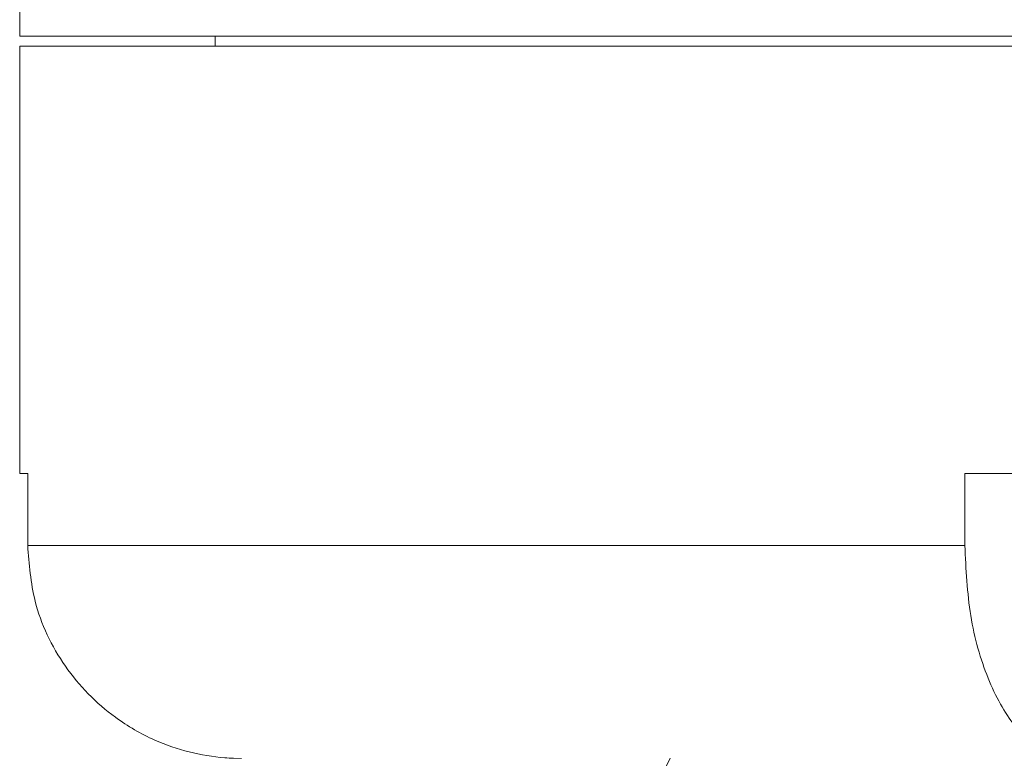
# Model space of a CAD drawing. Header units: inches. Extents: x -4 to 22.9, y -7.2 to 15.7.
# Tile 78 of 127: x 10.723 to 11.587, y 3.191 to 3.839. Entities that reach past the tile are written whole.
import ezdxf

# ---------------------------------------------------------------- set-up
doc = ezdxf.new("R2010")
doc.units = ezdxf.units.IN
doc.header["$MEASUREMENT"] = 0

msp = doc.modelspace()

# ---------------------------------------------------------------- linework, layer by layer
at = {"color": 7, "linetype": 'Continuous', "lineweight": 15}
for p, q in [((10.72284, 4.07592), (10.72284, 3.82492)), ((10.72284, 3.82492), (14.59784, 3.82492)), ((10.89434, 3.82492), (10.89434, 3.81592)), ((10.72284, 3.81592), (10.72284, 3.44092)), ((10.72284, 3.81592), (12.66034, 3.81592)), ((10.72988, 3.44092), (10.72284, 3.44092)), ((10.72988, 3.44092), (10.72988, 3.37792)), ((11.838, 3.44092), (11.55221, 3.44092)), ((11.55221, 3.44092), (11.55221, 3.37792)), ((10.72988, 3.37792), (11.55221, 3.37792)), ((10.91762, 3.19092), (10.91034, 3.19106)), ((11.28935, 3.1821), (11.29353, 3.19111))]:
    msp.add_line(p, q, dxfattribs=at)
for points, knots in [([(10.91034, 3.19106), (10.90784, 3.19119), (10.88426, 3.1924), (10.8476, 3.20183), (10.7993, 3.22961), (10.76018, 3.26992), (10.73412, 3.32388), (10.73117, 3.3614), (10.72988, 3.37792)], [0, 0, 0, 0, 0.0262276, 0.2478114, 0.3876566, 0.6073859, 0.8271381, 1, 1, 1, 1]), ([(11.55221, 3.37792), (11.55325, 3.35696), (11.55531, 3.31503), (11.57139, 3.25913), (11.59509, 3.21682), (11.62036, 3.19524), (11.63663, 3.19216), (11.64245, 3.19106)], [0, 0, 0, 0, 0.2190539, 0.4381235, 0.6575299, 0.8777059, 1, 1, 1, 1])]:
    msp.add_open_spline(points, degree=3, knots=knots, dxfattribs=at)

doc.saveas('drawing.dxf')
